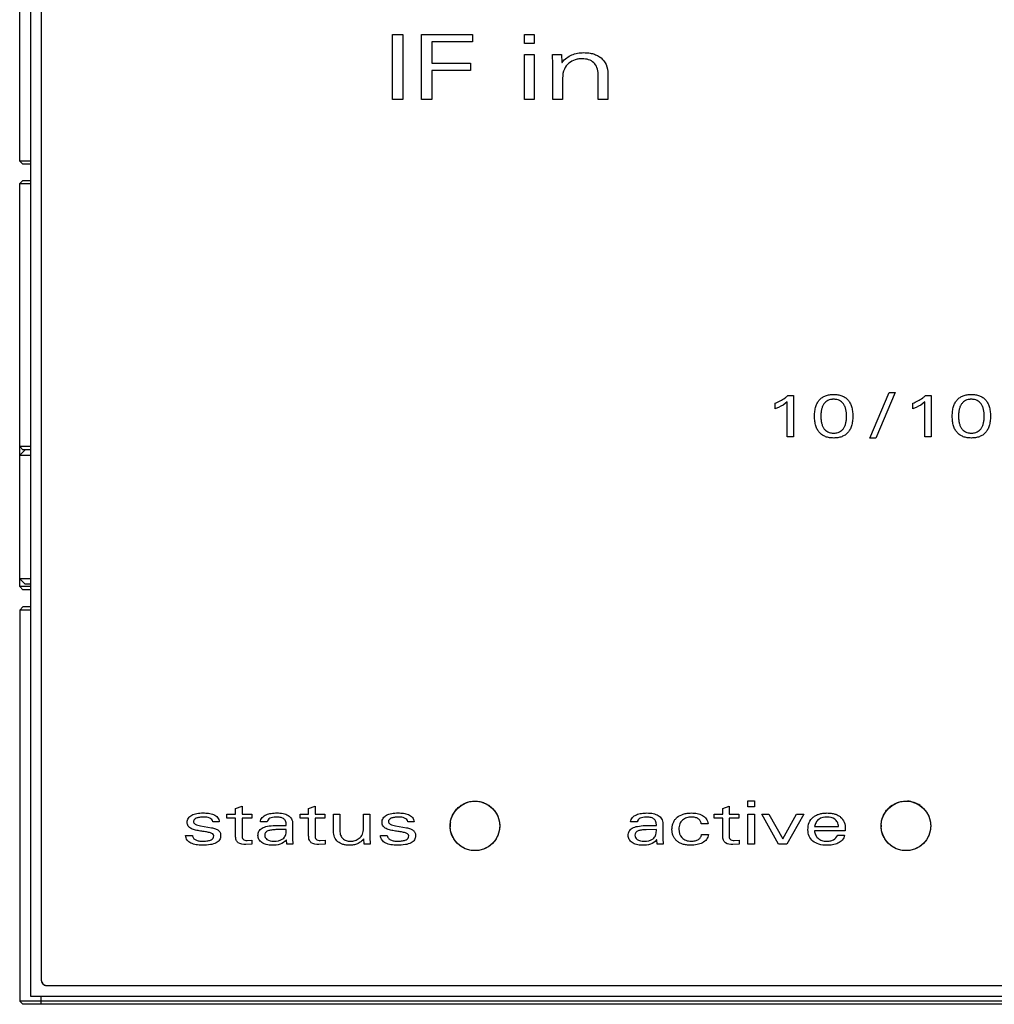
# Model space of a CAD drawing. Header units: inches. Extents: x 0 to 22, y 0 to 17.
# Tile 3 of 106: x 7.1 to 8, y 6 to 6.9. Entities that reach past the tile are written whole.
import ezdxf

# ---------------------------------------------------------------- set-up
doc = ezdxf.new("R2010")
doc.units = ezdxf.units.IN
doc.header["$LTSCALE"] = 1.21
doc.header["$MEASUREMENT"] = 0
doc.layers.get('0').update_dxf_attribs({"linetype": 'CONTINUOUS'})
doc.layers.add('02___PRT_ALL_AXES', color=7, linetype='CONTINUOUS')
doc.layers.add('LAYER_1', color=7, linetype='CONTINUOUS')

msp = doc.modelspace()

# ---------------------------------------------------------------- linework, layer by layer
at = {"color": 7, "linetype": 'CONTINUOUS'}
for p, q in [((7.0968, 7.38142), (7.0968, 6.00142)), ((7.1068, 7.36642), (7.1068, 6.01642)), ((7.0868, 6.77692), (7.0868, 6.95892)), ((7.43271, 6.83417), (7.43271, 6.89431)), ((7.43271, 6.89431), (7.44225, 6.89431)), ((7.44225, 6.89431), (7.44225, 6.83417)), ((7.45984, 6.83417), (7.45984, 6.89431)), ((7.45984, 6.89431), (7.50692, 6.89431)), ((7.50692, 6.89431), (7.50692, 6.88748)), ((7.55518, 6.88597), (7.55518, 6.89431)), ((7.55518, 6.89431), (7.56417, 6.89431)), ((7.56417, 6.89431), (7.56417, 6.88597)), ((7.46939, 6.88748), (7.46939, 6.86782)), ((7.50692, 6.88748), (7.46939, 6.88748)), ((7.56417, 6.88597), (7.55518, 6.88597)), ((7.55518, 6.83417), (7.55518, 6.87599)), ((7.55518, 6.87599), (7.56417, 6.87599)), ((7.56417, 6.87599), (7.56417, 6.83417)), ((7.46939, 6.86782), (7.50509, 6.86782)), ((7.50509, 6.86782), (7.50509, 6.86099)), ((7.46939, 6.86099), (7.46939, 6.83417)), ((7.50509, 6.86099), (7.46939, 6.86099)), ((7.44225, 6.83417), (7.43271, 6.83417)), ((7.46939, 6.83417), (7.45984, 6.83417)), ((7.56417, 6.83417), (7.55518, 6.83417)), ((7.0898, 6.77392), (7.0868, 6.77692)), ((7.0968, 6.77692), (7.0868, 6.77692)), ((7.0968, 6.77392), (7.0898, 6.77392)), ((7.0898, 6.75892), (7.0868, 6.75592)), ((7.0898, 6.75892), (7.0968, 6.75892)), ((7.0868, 6.38192), (7.0868, 6.75592)), ((7.0868, 6.75592), (7.0968, 6.75592)), ((7.87585, 6.51974), (7.89391, 6.56194)), ((7.89937, 6.56194), (7.88131, 6.51974)), ((7.89391, 6.56194), (7.89937, 6.56194)), ((7.88131, 6.51974), (7.87585, 6.51974)), ((7.0898, 6.50892), (7.0868, 6.51192)), ((7.0968, 6.51192), (7.0868, 6.51192)), ((7.0918, 6.50892), (7.0868, 6.50392)), ((7.0868, 6.50392), (7.0968, 6.50392)), ((7.0968, 6.50892), (7.0898, 6.50892)), ((7.0918, 6.38392), (7.0868, 6.38892)), ((7.0968, 6.38892), (7.0868, 6.38892)), ((7.0898, 6.37892), (7.0868, 6.38192)), ((7.0968, 6.38192), (7.0868, 6.38192)), ((7.0968, 6.38392), (7.0918, 6.38392)), ((7.0968, 6.37892), (7.0898, 6.37892)), ((7.0868, 6.35992), (7.0898, 6.36292)), ((7.0868, 6.35992), (7.0868, 5.99692)), ((7.0968, 6.35992), (7.0868, 6.35992)), ((7.0968, 6.36292), (7.0898, 6.36292)), ((7.76265, 6.17716), (7.76265, 6.18273)), ((7.76265, 6.18273), (7.76864, 6.18273)), ((7.76864, 6.18273), (7.76864, 6.17716)), ((7.76864, 6.17716), (7.76265, 6.17716)), ((7.76265, 6.14263), (7.76265, 6.1705)), ((7.76265, 6.1705), (7.76864, 6.1705)), ((7.76864, 6.1705), (7.76864, 6.14263)), ((7.79112, 6.14263), (7.77544, 6.1705)), ((7.77544, 6.1705), (7.78215, 6.1705)), ((7.78215, 6.1705), (7.79503, 6.14751)), ((7.79503, 6.14751), (7.80791, 6.1705)), ((7.81462, 6.1705), (7.79881, 6.14263)), ((7.80791, 6.1705), (7.81462, 6.1705)), ((7.76864, 6.14263), (7.76265, 6.14263)), ((7.79881, 6.14263), (7.79112, 6.14263)), ((7.1118, 6.01142), (10.7488, 6.01142)), ((7.0968, 6.00142), (10.7638, 6.00142)), ((7.1068, 5.99392), (7.1068, 6.00142)), ((7.0898, 5.99392), (7.0868, 5.99692)), ((10.7738, 5.99692), (7.0868, 5.99692)), ((10.7708, 5.99392), (7.0898, 5.99392))]:
    msp.add_line(p, q, dxfattribs=at)
msp.add_arc((7.1118, 6.01642), 0.005, 180, 270, dxfattribs=at)
at = {"layer": '02___PRT_ALL_AXES', "color": 7, "linetype": 'CONTINUOUS'}
for centre in [(7.5093, 6.1596), (7.9093, 6.1596)]:
    msp.add_circle(centre, 0.023, dxfattribs=at)
at = {"layer": 'LAYER_1', "color": 7, "linetype": 'CONTINUOUS'}
for p, q in [((7.1068, 7.36642), (7.1068, 6.01642)), ((7.5813, 6.87599), (7.58974, 6.87599)), ((7.58166, 6.8665), (7.5813, 6.87599)), ((7.58974, 6.87599), (7.59011, 6.86857)), ((7.58166, 6.83417), (7.58166, 6.8665)), ((7.59011, 6.86857), (7.59029, 6.86857)), ((7.62369, 6.83417), (7.62369, 6.85749)), ((7.63268, 6.85791), (7.63268, 6.83417)), ((7.59066, 6.85391), (7.59066, 6.83417)), ((7.59066, 6.83417), (7.58166, 6.83417)), ((7.63268, 6.83417), (7.62369, 6.83417)), ((7.79968, 6.55922), (7.80498, 6.55922)), ((7.80498, 6.55922), (7.80498, 6.5208)), ((7.92746, 6.55922), (7.93276, 6.55922)), ((7.93276, 6.55922), (7.93276, 6.5208)), ((7.78781, 6.54689), (7.78781, 6.55206)), ((7.79918, 6.5208), (7.79918, 6.55334)), ((7.91559, 6.54689), (7.91559, 6.55206)), ((7.92696, 6.5208), (7.92696, 6.55334)), ((7.80498, 6.5208), (7.79918, 6.5208)), ((7.93276, 6.5208), (7.92696, 6.5208)), ((7.28716, 6.17565), (7.29314, 6.17792)), ((7.28716, 6.17053), (7.28716, 6.17565)), ((7.29314, 6.17792), (7.29314, 6.17053)), ((7.35499, 6.17565), (7.36097, 6.17792)), ((7.35499, 6.17053), (7.35499, 6.17565)), ((7.36097, 6.17792), (7.36097, 6.17053)), ((7.73925, 6.17562), (7.74523, 6.1779)), ((7.73925, 6.1705), (7.73925, 6.17562)), ((7.74523, 6.1779), (7.74523, 6.1705)), ((7.27197, 6.16332), (7.26617, 6.16332)), ((7.27916, 6.16676), (7.27916, 6.17053)), ((7.27916, 6.17053), (7.28716, 6.17053)), ((7.28716, 6.16676), (7.27916, 6.16676)), ((7.28716, 6.15032), (7.28716, 6.16676)), ((7.29314, 6.17053), (7.30217, 6.17053)), ((7.29314, 6.16676), (7.29314, 6.15072)), ((7.30217, 6.16676), (7.29314, 6.16676)), ((7.30217, 6.17053), (7.30217, 6.16676)), ((7.31649, 6.16326), (7.31014, 6.16326)), ((7.34699, 6.16676), (7.34699, 6.17053)), ((7.34699, 6.17053), (7.35499, 6.17053)), ((7.35499, 6.16676), (7.34699, 6.16676)), ((7.35499, 6.15032), (7.35499, 6.16676)), ((7.36097, 6.17053), (7.37, 6.17053)), ((7.36097, 6.16676), (7.36097, 6.15072)), ((7.37, 6.16676), (7.36097, 6.16676)), ((7.37, 6.17053), (7.37, 6.16676)), ((7.37797, 6.1547), (7.37797, 6.17053)), ((7.37797, 6.17053), (7.38395, 6.17053)), ((7.38395, 6.17053), (7.38395, 6.15499)), ((7.40592, 6.15738), (7.40592, 6.17053)), ((7.40592, 6.17053), (7.41191, 6.17053)), ((7.41191, 6.17053), (7.41191, 6.14899)), ((7.45285, 6.16332), (7.44705, 6.16332)), ((7.66005, 6.16323), (7.6537, 6.16323)), ((7.73125, 6.16673), (7.73125, 6.1705)), ((7.73125, 6.1705), (7.73925, 6.1705)), ((7.73925, 6.16673), (7.73125, 6.16673)), ((7.73925, 6.1503), (7.73925, 6.16673)), ((7.74523, 6.1705), (7.75426, 6.1705)), ((7.74523, 6.16673), (7.74523, 6.15069)), ((7.75426, 6.16673), (7.74523, 6.16673)), ((7.75426, 6.1705), (7.75426, 6.16673)), ((7.2547, 6.15965), (7.26483, 6.15793)), ((7.32369, 6.15993), (7.33413, 6.16003)), ((7.33413, 6.15626), (7.3246, 6.1561)), ((7.33413, 6.16003), (7.33413, 6.16082)), ((7.33413, 6.15499), (7.33413, 6.15626)), ((7.34011, 6.1617), (7.34011, 6.14799)), ((7.43558, 6.15965), (7.44571, 6.15793)), ((7.5323, 6.1596), (7.5323, 6.15954)), ((7.66725, 6.1599), (7.67769, 6.16001)), ((7.67769, 6.15624), (7.66816, 6.15607)), ((7.67769, 6.16001), (7.67769, 6.16079)), ((7.67769, 6.15496), (7.67769, 6.15624)), ((7.68367, 6.16167), (7.68367, 6.14796)), ((7.72577, 6.16162), (7.71942, 6.16162)), ((7.85306, 6.15512), (7.82437, 6.15512)), ((7.82462, 6.15889), (7.84671, 6.15889)), ((7.85306, 6.15679), (7.85306, 6.15512)), ((7.24072, 6.15059), (7.24707, 6.15059)), ((7.29778, 6.1461), (7.30235, 6.14643)), ((7.30235, 6.14643), (7.30235, 6.14266)), ((7.33449, 6.14655), (7.33437, 6.14655)), ((7.33474, 6.14266), (7.33449, 6.14655)), ((7.34011, 6.14799), (7.34035, 6.14266)), ((7.36561, 6.1461), (7.37018, 6.14643)), ((7.37018, 6.14643), (7.37018, 6.14266)), ((7.40629, 6.1476), (7.40617, 6.1476)), ((7.40653, 6.14266), (7.40629, 6.1476)), ((7.41191, 6.14899), (7.41215, 6.14266)), ((7.4216, 6.15059), (7.42795, 6.15059)), ((7.67805, 6.14652), (7.67793, 6.14652)), ((7.6783, 6.14263), (7.67805, 6.14652)), ((7.68367, 6.14796), (7.68391, 6.14263)), ((7.71966, 6.15162), (7.72601, 6.15162)), ((7.74987, 6.14608), (7.75445, 6.1464)), ((7.75445, 6.1464), (7.75445, 6.14263)), ((7.84598, 6.15101), (7.85233, 6.15101)), ((7.30235, 6.14266), (7.29662, 6.14232)), ((7.34035, 6.14266), (7.33474, 6.14266)), ((7.37018, 6.14266), (7.36445, 6.14232)), ((7.41215, 6.14266), (7.40653, 6.14266)), ((7.68391, 6.14263), (7.6783, 6.14263)), ((7.75445, 6.14263), (7.74871, 6.14229)), ((7.1068, 6.01642), (7.10689, 6.0155)), ((7.10826, 6.01289), (7.10898, 6.0123)), ((7.11089, 6.01151), (7.1118, 6.01142)), ((7.1118, 6.01142), (10.7488, 6.01142))]:
    msp.add_line(p, q, dxfattribs=at)
for centre, radius, start, end in [((7.90935, 6.15972), 0.02289, 54.83761, 86.16782), ((7.9094, 6.15951), 0.02314, 140.73971, 140.92441), ((7.90938, 6.15953), 0.02311, 133.03292, 140.743), ((7.90939, 6.15952), 0.02312, 125.21944, 133.03382), ((7.90926, 6.15957), 0.02305, 54.60663, 54.86494), ((7.90921, 6.1595), 0.02314, 47.03046, 54.60303), ((7.90921, 6.15951), 0.02313, 46.82463, 47.03126), ((7.90922, 6.15952), 0.02312, 39.32623, 46.82456), ((7.9092, 6.1595), 0.02314, 39.03803, 39.32923), ((7.90929, 6.15957), 0.02304, 31.35328, 39.0455), ((7.50947, 6.15961), 0.02316, 172.27735, 178.08959), ((7.50971, 6.1596), 0.02341, 178.07949, 179.84505), ((7.50975, 6.1596), 0.02345, 179.84459, 180.13219), ((7.5097, 6.1596), 0.0234, 180.1316, 181.92276), ((7.50886, 6.1596), 0.02345, 359.99821, 0.18109), ((7.90971, 6.1596), 0.02341, 178.07957, 179.97346), ((7.90971, 6.1596), 0.0234, 179.97224, 181.92265), ((7.11188, 6.01647), 0.00508, 190.9997, 192.46867), ((7.11199, 6.0165), 0.00519, 192.49084, 201.27609), ((7.11203, 6.01651), 0.00523, 201.26153, 203.74106), ((7.11197, 6.01648), 0.00516, 203.72132, 212.52414), ((7.11186, 6.01642), 0.00504, 212.55079, 214.03888), ((7.11169, 6.01629), 0.00483, 213.96949, 224.81278), ((7.1118, 6.01647), 0.00504, 235.98163, 237.405), ((7.11186, 6.01658), 0.00516, 237.43134, 246.33052), ((7.11189, 6.01663), 0.00522, 246.31141, 248.70021), ((7.11188, 6.01659), 0.00518, 248.6843, 257.54224), ((7.11185, 6.01648), 0.00506, 257.56601, 259.05034)]:
    msp.add_arc(centre, radius, start, end, dxfattribs=at)
for points, knots in [([(7.59029, 6.86857), (7.59153, 6.87009), (7.59423, 6.8728), (7.59912, 6.87569), (7.60362, 6.877), (7.6074, 6.87749), (7.61017, 6.87759), (7.61274, 6.87751), (7.61575, 6.87721), (7.61928, 6.87647), (7.62313, 6.87494), (7.62755, 6.87207), (7.6318, 6.86644), (7.63268, 6.86083), (7.63268, 6.85791)], [0, 0, 0, 0, 0.104195, 0.201685, 0.299868, 0.351266, 0.404962, 0.447308, 0.488197, 0.565793, 0.638592, 0.707979, 0.844638, 1, 1, 1, 1]), ([(7.62369, 6.85749), (7.62369, 6.85958), (7.62311, 6.86357), (7.61984, 6.86851), (7.61571, 6.87086), (7.61198, 6.87176), (7.60888, 6.87198), (7.60565, 6.87175), (7.60135, 6.87081), (7.59616, 6.86821), (7.59149, 6.8621), (7.59066, 6.85676), (7.59066, 6.85391)], [0, 0, 0, 0, 0.120931, 0.22588, 0.330384, 0.386597, 0.44663, 0.509048, 0.572514, 0.700193, 0.835242, 1, 1, 1, 1]), ([(7.78781, 6.55206), (7.79109, 6.55329), (7.79529, 6.55547), (7.79887, 6.55844), (7.79968, 6.55922)], [0, 0, 0, 0, 0.75649, 1, 1, 1, 1]), ([(7.84227, 6.51974), (7.84159, 6.51974), (7.84026, 6.51979), (7.83773, 6.52009), (7.8348, 6.52083), (7.83168, 6.52241), (7.82907, 6.52467), (7.82703, 6.5276), (7.82557, 6.53117), (7.82488, 6.53457), (7.82459, 6.53757), (7.82452, 6.54001), (7.82459, 6.54245), (7.82488, 6.54546), (7.82557, 6.54885), (7.82703, 6.55242), (7.82907, 6.55535), (7.83168, 6.55761), (7.8348, 6.55919), (7.83773, 6.55993), (7.84026, 6.56023), (7.84159, 6.56028), (7.84227, 6.56028)], [0, 0, 0, 0, 0.033324, 0.065019, 0.124264, 0.179831, 0.234394, 0.290985, 0.352543, 0.421561, 0.459521, 0.500037, 0.540552, 0.578509, 0.647515, 0.709056, 0.765631, 0.820181, 0.87574, 0.934982, 0.966677, 1, 1, 1, 1]), ([(7.84177, 6.55572), (7.84144, 6.55571), (7.84064, 6.55566), (7.83899, 6.55541), (7.83692, 6.55473), (7.8348, 6.55335), (7.83311, 6.55147), (7.83183, 6.54914), (7.83095, 6.54642), (7.83054, 6.54391), (7.83037, 6.54174), (7.83033, 6.54001), (7.83037, 6.53829), (7.83054, 6.53611), (7.83095, 6.5336), (7.83183, 6.53088), (7.83311, 6.52856), (7.8348, 6.52667), (7.83692, 6.52529), (7.83899, 6.52461), (7.84081, 6.52434), (7.84177, 6.5243), (7.84227, 6.5243)], [0, 0, 0, 0, 0.022512, 0.054217, 0.11292, 0.168374, 0.224034, 0.282808, 0.346742, 0.417054, 0.454823, 0.494372, 0.533921, 0.57169, 0.642002, 0.705936, 0.76471, 0.820371, 0.875824, 0.934527, 0.966233, 1, 1, 1, 1]), ([(7.84227, 6.5243), (7.84277, 6.5243), (7.84374, 6.52434), (7.84555, 6.52461), (7.84762, 6.52529), (7.84974, 6.52667), (7.85144, 6.52856), (7.85271, 6.53088), (7.85359, 6.5336), (7.85401, 6.53611), (7.85417, 6.53829), (7.85421, 6.54001), (7.85417, 6.54174), (7.85401, 6.54391), (7.85359, 6.54642), (7.85271, 6.54914), (7.85144, 6.55147), (7.84974, 6.55335), (7.84762, 6.55473), (7.84555, 6.55541), (7.84374, 6.55568), (7.8426, 6.55573), (7.84194, 6.55572), (7.84177, 6.55572)], [0, 0, 0, 0, 0.033024, 0.064031, 0.121442, 0.175674, 0.23011, 0.28759, 0.350116, 0.418881, 0.455818, 0.494496, 0.533174, 0.570111, 0.638876, 0.701402, 0.758883, 0.813317, 0.86755, 0.924961, 0.955968, 0.988992, 1, 1, 1, 1]), ([(7.84227, 6.56028), (7.84295, 6.56028), (7.84429, 6.56023), (7.84681, 6.55993), (7.84974, 6.55919), (7.85286, 6.55761), (7.85547, 6.55535), (7.85751, 6.55242), (7.85896, 6.54885), (7.85966, 6.54546), (7.85995, 6.54245), (7.86002, 6.54001), (7.85995, 6.53757), (7.85966, 6.53457), (7.85896, 6.53117), (7.85751, 6.5276), (7.85547, 6.52467), (7.85286, 6.52241), (7.84974, 6.52083), (7.84681, 6.52009), (7.84429, 6.51979), (7.84295, 6.51974), (7.84227, 6.51974)], [0, 0, 0, 0, 0.033327, 0.065023, 0.124261, 0.179811, 0.234354, 0.290925, 0.352468, 0.42148, 0.459442, 0.499963, 0.540484, 0.57845, 0.647474, 0.709034, 0.765622, 0.820177, 0.875736, 0.934977, 0.966673, 1, 1, 1, 1]), ([(7.91559, 6.55206), (7.91888, 6.55329), (7.92307, 6.55547), (7.92665, 6.55844), (7.92746, 6.55922)], [0, 0, 0, 0, 0.75649, 1, 1, 1, 1]), ([(7.97005, 6.51974), (7.96937, 6.51974), (7.96804, 6.51979), (7.96551, 6.52009), (7.96258, 6.52083), (7.95946, 6.52241), (7.95685, 6.52467), (7.95481, 6.5276), (7.95335, 6.53117), (7.95266, 6.53457), (7.95237, 6.53757), (7.9523, 6.54001), (7.95237, 6.54245), (7.95266, 6.54546), (7.95335, 6.54885), (7.95481, 6.55242), (7.95685, 6.55535), (7.95946, 6.55761), (7.96258, 6.55919), (7.96551, 6.55993), (7.96804, 6.56023), (7.96937, 6.56028), (7.97005, 6.56028)], [0, 0, 0, 0, 0.033324, 0.065019, 0.124264, 0.179831, 0.234394, 0.290985, 0.352543, 0.421561, 0.459521, 0.500037, 0.540552, 0.578509, 0.647515, 0.709056, 0.765631, 0.820181, 0.87574, 0.934982, 0.966677, 1, 1, 1, 1]), ([(7.96955, 6.55572), (7.96922, 6.55571), (7.96842, 6.55566), (7.96677, 6.55541), (7.9647, 6.55473), (7.96258, 6.55335), (7.96089, 6.55147), (7.95961, 6.54914), (7.95873, 6.54642), (7.95832, 6.54391), (7.95815, 6.54174), (7.95811, 6.54001), (7.95815, 6.53829), (7.95832, 6.53611), (7.95873, 6.5336), (7.95961, 6.53088), (7.96089, 6.52856), (7.96258, 6.52667), (7.9647, 6.52529), (7.96677, 6.52461), (7.96859, 6.52434), (7.96955, 6.5243), (7.97005, 6.5243)], [0, 0, 0, 0, 0.022512, 0.054217, 0.11292, 0.168374, 0.224034, 0.282808, 0.346742, 0.417054, 0.454823, 0.494372, 0.533921, 0.57169, 0.642002, 0.705936, 0.76471, 0.820371, 0.875824, 0.934527, 0.966233, 1, 1, 1, 1]), ([(7.97005, 6.5243), (7.97055, 6.5243), (7.97152, 6.52434), (7.97333, 6.52461), (7.9754, 6.52529), (7.97752, 6.52667), (7.97922, 6.52856), (7.98049, 6.53088), (7.98137, 6.5336), (7.98179, 6.53611), (7.98195, 6.53829), (7.98199, 6.54001), (7.98195, 6.54174), (7.98179, 6.54391), (7.98137, 6.54642), (7.98049, 6.54914), (7.97922, 6.55147), (7.97752, 6.55335), (7.9754, 6.55473), (7.97333, 6.55541), (7.97152, 6.55568), (7.97038, 6.55573), (7.96972, 6.55572), (7.96955, 6.55572)], [0, 0, 0, 0, 0.033024, 0.064031, 0.121442, 0.175674, 0.23011, 0.28759, 0.350116, 0.418881, 0.455818, 0.494496, 0.533174, 0.570111, 0.638876, 0.701402, 0.758883, 0.813317, 0.86755, 0.924961, 0.955968, 0.988992, 1, 1, 1, 1]), ([(7.97005, 6.56028), (7.97073, 6.56028), (7.97207, 6.56023), (7.97459, 6.55993), (7.97752, 6.55919), (7.98064, 6.55761), (7.98325, 6.55535), (7.98529, 6.55242), (7.98674, 6.54885), (7.98744, 6.54546), (7.98773, 6.54245), (7.9878, 6.54001), (7.98773, 6.53757), (7.98744, 6.53457), (7.98674, 6.53117), (7.98529, 6.5276), (7.98325, 6.52467), (7.98064, 6.52241), (7.97752, 6.52083), (7.97459, 6.52009), (7.97207, 6.51979), (7.97073, 6.51974), (7.97005, 6.51974)], [0, 0, 0, 0, 0.033327, 0.065023, 0.124261, 0.179811, 0.234354, 0.290925, 0.352468, 0.42148, 0.459442, 0.499963, 0.540484, 0.57845, 0.647474, 0.709034, 0.765622, 0.820177, 0.875736, 0.934977, 0.966673, 1, 1, 1, 1]), ([(7.79918, 6.55334), (7.79684, 6.55113), (7.793, 6.54878), (7.7889, 6.54727), (7.78781, 6.54689)], [0, 0, 0, 0, 0.735158, 1, 1, 1, 1]), ([(7.92696, 6.55334), (7.92462, 6.55113), (7.92079, 6.54878), (7.91668, 6.54727), (7.91559, 6.54689)], [0, 0, 0, 0, 0.735158, 1, 1, 1, 1]), ([(7.48652, 6.16273), (7.48659, 6.16323), (7.48692, 6.16522), (7.48797, 6.16859), (7.49011, 6.17253), (7.49294, 6.17597), (7.49637, 6.1788), (7.50032, 6.18094), (7.50393, 6.18206), (7.50696, 6.18253), (7.5093, 6.18264), (7.51164, 6.18253), (7.51468, 6.18206), (7.51829, 6.18094), (7.52223, 6.1788), (7.52567, 6.17597), (7.5285, 6.17253), (7.53064, 6.16859), (7.53176, 6.16497), (7.53222, 6.16197), (7.5323, 6.16044), (7.5323, 6.15967)], [0, 0, 0, 0, 0.022221, 0.087783, 0.152242, 0.216225, 0.280204, 0.34465, 0.410189, 0.443682, 0.477821, 0.51196, 0.545453, 0.610991, 0.675437, 0.739416, 0.8034, 0.867859, 0.93342, 0.966928, 1, 1, 1, 1]), ([(7.89606, 6.17841), (7.89618, 6.1785), (7.89753, 6.17943), (7.90031, 6.18094), (7.90393, 6.18206), (7.90696, 6.18253), (7.90904, 6.18263), (7.91035, 6.18259), (7.91087, 6.18255)], [0, 0, 0, 0, 0.029934, 0.313535, 0.601945, 0.749336, 0.899568, 1, 1, 1, 1]), ([(7.24219, 6.16287), (7.24219, 6.16424), (7.24294, 6.16711), (7.24588, 6.1694), (7.2487, 6.17054), (7.25224, 6.1714), (7.25676, 6.1717), (7.26203, 6.1714), (7.26669, 6.17032), (7.27077, 6.16783), (7.27189, 6.1648), (7.27197, 6.16332)], [0, 0, 0, 0, 0.108805, 0.218035, 0.28063, 0.349497, 0.505836, 0.636792, 0.765963, 0.882276, 1, 1, 1, 1]), ([(7.31014, 6.16326), (7.3103, 6.16474), (7.31156, 6.16768), (7.31563, 6.17021), (7.32034, 6.17138), (7.32567, 6.17172), (7.331, 6.1713), (7.33591, 6.16967), (7.33945, 6.16634), (7.34011, 6.16324), (7.34011, 6.1617)], [0, 0, 0, 0, 0.114692, 0.229601, 0.357137, 0.488492, 0.640533, 0.769186, 0.881159, 1, 1, 1, 1]), ([(7.42307, 6.16287), (7.42307, 6.16424), (7.42382, 6.16711), (7.42676, 6.1694), (7.42958, 6.17054), (7.43312, 6.1714), (7.43764, 6.1717), (7.44291, 6.1714), (7.44757, 6.17032), (7.45166, 6.16783), (7.45277, 6.1648), (7.45285, 6.16332)], [0, 0, 0, 0, 0.108805, 0.218035, 0.28063, 0.349497, 0.505836, 0.636792, 0.765963, 0.882276, 1, 1, 1, 1]), ([(7.6537, 6.16323), (7.65386, 6.16471), (7.65512, 6.16766), (7.65919, 6.17018), (7.6639, 6.17135), (7.66923, 6.17169), (7.67456, 6.17127), (7.67947, 6.16964), (7.68301, 6.16631), (7.68367, 6.16321), (7.68367, 6.16167)], [0, 0, 0, 0, 0.114692, 0.229601, 0.357137, 0.488492, 0.640533, 0.769186, 0.881159, 1, 1, 1, 1]), ([(7.69234, 6.15877), (7.69239, 6.15913), (7.69262, 6.16052), (7.69333, 6.16283), (7.69489, 6.16547), (7.69778, 6.16846), (7.70179, 6.17045), (7.70636, 6.17141), (7.7098, 6.17162), (7.71293, 6.17148), (7.7164, 6.17097), (7.7204, 6.16965), (7.72433, 6.16644), (7.72553, 6.16326), (7.72577, 6.16162)], [0, 0, 0, 0, 0.024705, 0.094953, 0.162451, 0.229987, 0.374405, 0.455844, 0.545006, 0.607007, 0.667558, 0.78165, 0.887931, 1, 1, 1, 1]), ([(7.81839, 6.15602), (7.81839, 6.15829), (7.81902, 6.16267), (7.82224, 6.16716), (7.82571, 6.16945), (7.82881, 6.17069), (7.83171, 6.17128), (7.83422, 6.17152), (7.8362, 6.17158), (7.83816, 6.17152), (7.84058, 6.17129), (7.84336, 6.17071), (7.84631, 6.16951), (7.84955, 6.16729), (7.8525, 6.16302), (7.85306, 6.15892), (7.85306, 6.15679)], [0, 0, 0, 0, 0.13085, 0.24604, 0.305138, 0.36825, 0.437172, 0.474243, 0.513196, 0.551168, 0.587072, 0.653239, 0.713244, 0.769083, 0.877553, 1, 1, 1, 1]), ([(7.88632, 6.16039), (7.88634, 6.16091), (7.88642, 6.1622), (7.88684, 6.16497), (7.88797, 6.16859), (7.88973, 6.17183), (7.89101, 6.17357), (7.89144, 6.17409)], [0, 0, 0, 0, 0.105568, 0.260916, 0.564868, 0.86371, 1, 1, 1, 1]), ([(7.92896, 6.17155), (7.92954, 6.17059), (7.93075, 6.16824), (7.93176, 6.16497), (7.93223, 6.16194), (7.9323, 6.16039), (7.9323, 6.1596)], [0, 0, 0, 0, 0.268075, 0.628269, 0.812355, 1, 1, 1, 1]), ([(7.26697, 6.15021), (7.26697, 6.15096), (7.26583, 6.15265), (7.26277, 6.1535), (7.25896, 6.15421), (7.25456, 6.15478), (7.25014, 6.15557), (7.24617, 6.15683), (7.24292, 6.15914), (7.24219, 6.16166), (7.24219, 6.16287)], [0, 0, 0, 0, 0.07412, 0.175862, 0.310573, 0.463767, 0.618171, 0.758629, 0.879183, 1, 1, 1, 1]), ([(7.25732, 6.16781), (7.25609, 6.16781), (7.25384, 6.16765), (7.25091, 6.16688), (7.24906, 6.16574), (7.24829, 6.16454), (7.24813, 6.16366), (7.24823, 6.16289), (7.24864, 6.16197), (7.25067, 6.16034), (7.25299, 6.15994), (7.2547, 6.15965)], [0, 0, 0, 0, 0.193861, 0.351591, 0.472323, 0.522734, 0.571529, 0.60814, 0.644259, 0.727573, 1, 1, 1, 1]), ([(7.26617, 6.16332), (7.26598, 6.16411), (7.26525, 6.16563), (7.26309, 6.16707), (7.26037, 6.16771), (7.25839, 6.16781), (7.25732, 6.16781)], [0, 0, 0, 0, 0.227217, 0.448097, 0.701898, 1, 1, 1, 1]), ([(7.32454, 6.16781), (7.32354, 6.16781), (7.32165, 6.16765), (7.31911, 6.16686), (7.31715, 6.16543), (7.31656, 6.16398), (7.31649, 6.16326)], [0, 0, 0, 0, 0.298704, 0.561056, 0.786345, 1, 1, 1, 1]), ([(7.33413, 6.16082), (7.33413, 6.16196), (7.33384, 6.16414), (7.33159, 6.16662), (7.32829, 6.16767), (7.32588, 6.16781), (7.32454, 6.16781)], [0, 0, 0, 0, 0.251927, 0.464555, 0.703405, 1, 1, 1, 1]), ([(7.44785, 6.15021), (7.44785, 6.15096), (7.44671, 6.15265), (7.44365, 6.1535), (7.43984, 6.15421), (7.43544, 6.15478), (7.43102, 6.15557), (7.42705, 6.15683), (7.4238, 6.15914), (7.42307, 6.16166), (7.42307, 6.16287)], [0, 0, 0, 0, 0.07412, 0.175862, 0.310573, 0.463767, 0.618171, 0.758629, 0.879183, 1, 1, 1, 1]), ([(7.4382, 6.16781), (7.43697, 6.16781), (7.43472, 6.16765), (7.43179, 6.16688), (7.42994, 6.16574), (7.42917, 6.16454), (7.42901, 6.16366), (7.42911, 6.16289), (7.42953, 6.16197), (7.43155, 6.16034), (7.43387, 6.15994), (7.43558, 6.15965)], [0, 0, 0, 0, 0.193861, 0.351591, 0.472323, 0.522734, 0.571529, 0.60814, 0.644259, 0.727573, 1, 1, 1, 1]), ([(7.44705, 6.16332), (7.44686, 6.16411), (7.44613, 6.16563), (7.44397, 6.16707), (7.44125, 6.16771), (7.43927, 6.16781), (7.4382, 6.16781)], [0, 0, 0, 0, 0.227217, 0.448097, 0.701898, 1, 1, 1, 1]), ([(7.6681, 6.16778), (7.6671, 6.16778), (7.66521, 6.16762), (7.66267, 6.16683), (7.66071, 6.1654), (7.66012, 6.16395), (7.66005, 6.16323)], [0, 0, 0, 0, 0.298704, 0.561056, 0.786345, 1, 1, 1, 1]), ([(7.67769, 6.16079), (7.67769, 6.16193), (7.6774, 6.16411), (7.67515, 6.16659), (7.67185, 6.16764), (7.66944, 6.16778), (7.6681, 6.16778)], [0, 0, 0, 0, 0.251927, 0.464555, 0.703405, 1, 1, 1, 1]), ([(7.71942, 6.16162), (7.71929, 6.16256), (7.71867, 6.16439), (7.71653, 6.16644), (7.71418, 6.16735), (7.71204, 6.16772), (7.71008, 6.16782), (7.70793, 6.16767), (7.70503, 6.16698), (7.70175, 6.16518), (7.69904, 6.16134), (7.69855, 6.15817), (7.69855, 6.15651)], [0, 0, 0, 0, 0.093625, 0.183966, 0.283477, 0.338956, 0.398648, 0.476716, 0.551347, 0.692811, 0.835533, 1, 1, 1, 1]), ([(7.83609, 6.16778), (7.83343, 6.16778), (7.82921, 6.16698), (7.82559, 6.16288), (7.82482, 6.16028), (7.82462, 6.15889)], [0, 0, 0, 0, 0.502952, 0.735639, 1, 1, 1, 1]), ([(7.84671, 6.15889), (7.84669, 6.1603), (7.84615, 6.163), (7.84259, 6.16697), (7.8386, 6.16778), (7.83609, 6.16778)], [0, 0, 0, 0, 0.274153, 0.512012, 1, 1, 1, 1]), ([(7.26483, 6.15793), (7.2661, 6.15771), (7.26836, 6.15718), (7.27124, 6.15571), (7.27273, 6.15379), (7.27324, 6.15203), (7.27334, 6.15072), (7.27328, 6.14953), (7.27303, 6.14818), (7.27237, 6.14661), (7.271, 6.14502), (7.26824, 6.14318), (7.2632, 6.14183), (7.25881, 6.1416), (7.25629, 6.1416)], [0, 0, 0, 0, 0.114436, 0.204328, 0.281635, 0.321517, 0.365106, 0.397071, 0.427507, 0.48592, 0.545575, 0.611485, 0.776206, 1, 1, 1, 1]), ([(7.30794, 6.15072), (7.30794, 6.15205), (7.3085, 6.15483), (7.31194, 6.15795), (7.31723, 6.15954), (7.32133, 6.15987), (7.32369, 6.15993)], [0, 0, 0, 0, 0.196624, 0.394777, 0.651452, 1, 1, 1, 1]), ([(7.3246, 6.1561), (7.32319, 6.15605), (7.32065, 6.15588), (7.31731, 6.15521), (7.31475, 6.15359), (7.31429, 6.15175), (7.31429, 6.15088)], [0, 0, 0, 0, 0.331883, 0.59407, 0.797, 1, 1, 1, 1]), ([(7.32259, 6.14539), (7.32554, 6.14539), (7.33024, 6.14597), (7.33379, 6.15073), (7.33413, 6.15352), (7.33413, 6.15499)], [0, 0, 0, 0, 0.520672, 0.740416, 1, 1, 1, 1]), ([(7.40617, 6.1476), (7.40535, 6.14659), (7.40355, 6.14478), (7.40029, 6.14285), (7.3973, 6.14198), (7.39478, 6.14165), (7.39243, 6.14156), (7.38975, 6.14172), (7.38605, 6.1425), (7.38194, 6.14452), (7.37856, 6.14902), (7.37797, 6.15276), (7.37797, 6.1547)], [0, 0, 0, 0, 0.104292, 0.201856, 0.300069, 0.351467, 0.405156, 0.488339, 0.565945, 0.707526, 0.844396, 1, 1, 1, 1]), ([(7.38395, 6.15499), (7.38395, 6.15359), (7.38434, 6.15094), (7.38651, 6.14764), (7.38988, 6.14573), (7.39389, 6.14519), (7.39816, 6.14579), (7.40226, 6.14785), (7.40537, 6.15192), (7.40592, 6.15547), (7.40592, 6.15738)], [0, 0, 0, 0, 0.121214, 0.226247, 0.33077, 0.44661, 0.572107, 0.699809, 0.834961, 1, 1, 1, 1]), ([(7.44571, 6.15793), (7.44698, 6.15771), (7.44924, 6.15718), (7.45212, 6.15571), (7.45361, 6.15379), (7.45412, 6.15203), (7.45422, 6.15072), (7.45416, 6.14953), (7.45391, 6.14818), (7.45325, 6.14661), (7.45188, 6.14502), (7.44912, 6.14318), (7.44408, 6.14183), (7.43969, 6.1416), (7.43717, 6.1416)], [0, 0, 0, 0, 0.114436, 0.204328, 0.281635, 0.321517, 0.365106, 0.397071, 0.427507, 0.48592, 0.545575, 0.611485, 0.776206, 1, 1, 1, 1]), ([(7.5323, 6.15954), (7.5323, 6.15877), (7.53222, 6.15724), (7.53176, 6.15423), (7.53064, 6.15062), (7.5285, 6.14668), (7.52567, 6.14324), (7.52223, 6.14041), (7.51829, 6.13827), (7.51468, 6.13715), (7.51164, 6.13669), (7.5093, 6.13657), (7.50696, 6.13669), (7.50393, 6.13715), (7.50032, 6.13827), (7.49637, 6.14041), (7.49294, 6.14324), (7.49011, 6.14668), (7.48797, 6.15062), (7.48685, 6.15423), (7.48642, 6.157), (7.48634, 6.15829), (7.48632, 6.15882)], [0, 0, 0, 0, 0.032108, 0.064489, 0.127857, 0.190174, 0.252043, 0.313917, 0.376247, 0.439637, 0.472033, 0.505053, 0.538073, 0.570469, 0.633859, 0.696189, 0.758062, 0.819932, 0.882249, 0.945617, 0.977998, 1, 1, 1, 1]), ([(7.65151, 6.15069), (7.65151, 6.15202), (7.65206, 6.15481), (7.6555, 6.15792), (7.66079, 6.15951), (7.66489, 6.15984), (7.66725, 6.1599)], [0, 0, 0, 0, 0.196662, 0.394783, 0.651415, 1, 1, 1, 1]), ([(7.66816, 6.15607), (7.66675, 6.15602), (7.66421, 6.15586), (7.66087, 6.15518), (7.65831, 6.15356), (7.65785, 6.15172), (7.65785, 6.15085)], [0, 0, 0, 0, 0.331883, 0.59407, 0.797, 1, 1, 1, 1]), ([(7.66615, 6.14536), (7.6691, 6.14536), (7.6738, 6.14595), (7.67735, 6.15071), (7.67769, 6.15349), (7.67769, 6.15496)], [0, 0, 0, 0, 0.520672, 0.740416, 1, 1, 1, 1]), ([(7.72601, 6.15162), (7.72587, 6.15001), (7.72465, 6.14677), (7.7205, 6.1436), (7.71627, 6.14223), (7.71257, 6.14167), (7.70928, 6.14151), (7.70576, 6.14173), (7.70219, 6.14251), (7.69913, 6.14379), (7.6966, 6.14556), (7.69462, 6.14777), (7.6932, 6.15038), (7.69252, 6.15281), (7.69224, 6.15488), (7.69217, 6.15653), (7.69223, 6.15784), (7.69232, 6.15859), (7.69234, 6.15877)], [0, 0, 0, 0, 0.098692, 0.198045, 0.308178, 0.366645, 0.426048, 0.508037, 0.581258, 0.647485, 0.708851, 0.767778, 0.826781, 0.888183, 0.92044, 0.95398, 0.988872, 1, 1, 1, 1]), ([(7.69855, 6.15651), (7.69855, 6.15374), (7.70002, 6.14922), (7.70509, 6.14585), (7.70827, 6.14536), (7.70996, 6.14536)], [0, 0, 0, 0, 0.469811, 0.714135, 1, 1, 1, 1]), ([(7.85233, 6.15101), (7.85205, 6.14935), (7.85061, 6.14612), (7.84626, 6.1432), (7.84128, 6.14183), (7.83526, 6.14139), (7.82887, 6.14207), (7.82285, 6.14499), (7.81907, 6.14997), (7.81839, 6.15399), (7.81839, 6.15602)], [0, 0, 0, 0, 0.110077, 0.216588, 0.330077, 0.443936, 0.608154, 0.743842, 0.867609, 1, 1, 1, 1]), ([(7.82437, 6.15512), (7.82452, 6.15377), (7.82519, 6.15115), (7.82761, 6.14786), (7.8306, 6.14615), (7.83339, 6.14547), (7.83601, 6.14528), (7.83896, 6.14557), (7.8429, 6.14677), (7.84536, 6.14915), (7.84598, 6.15101)], [0, 0, 0, 0, 0.141694, 0.275183, 0.41352, 0.489656, 0.57276, 0.685671, 0.795582, 1, 1, 1, 1]), ([(7.92897, 6.14767), (7.92878, 6.14736), (7.92778, 6.14581), (7.92567, 6.14324), (7.92223, 6.14041), (7.91829, 6.13827), (7.91467, 6.13715), (7.91164, 6.13669), (7.9093, 6.13657), (7.90696, 6.13669), (7.90393, 6.13715), (7.90031, 6.13827), (7.89637, 6.14041), (7.89294, 6.14324), (7.89011, 6.14668), (7.88797, 6.15062), (7.88684, 6.15423), (7.88642, 6.157), (7.88634, 6.15829), (7.88632, 6.15882)], [0, 0, 0, 0, 0.018551, 0.09354, 0.168538, 0.244089, 0.320921, 0.360183, 0.400199, 0.440215, 0.479473, 0.556292, 0.631827, 0.706808, 0.781784, 0.857303, 0.934096, 0.973337, 1, 1, 1, 1]), ([(7.9323, 6.1596), (7.9323, 6.15881), (7.93223, 6.15726), (7.93176, 6.15423), (7.93075, 6.15097), (7.92955, 6.14862), (7.92897, 6.14767)], [0, 0, 0, 0, 0.187762, 0.371986, 0.732514, 1, 1, 1, 1]), ([(7.25629, 6.1416), (7.25434, 6.1416), (7.25067, 6.14186), (7.2457, 6.14328), (7.24182, 6.14616), (7.24082, 6.14913), (7.24072, 6.15059)], [0, 0, 0, 0, 0.295716, 0.554497, 0.777505, 1, 1, 1, 1]), ([(7.24707, 6.15059), (7.24719, 6.14972), (7.24788, 6.14797), (7.25027, 6.1463), (7.25275, 6.14567), (7.25504, 6.14542), (7.25671, 6.14537), (7.25815, 6.1454), (7.25962, 6.14548), (7.26127, 6.14568), (7.26301, 6.14608), (7.26477, 6.14675), (7.26649, 6.14797), (7.26697, 6.14952), (7.26697, 6.15021)], [0, 0, 0, 0, 0.10864, 0.217029, 0.345757, 0.419878, 0.500313, 0.550262, 0.597004, 0.681185, 0.753693, 0.81565, 0.914355, 1, 1, 1, 1]), ([(7.29662, 6.14232), (7.29422, 6.14232), (7.29032, 6.14258), (7.28737, 6.14661), (7.28716, 6.14901), (7.28716, 6.15032)], [0, 0, 0, 0, 0.506901, 0.723189, 1, 1, 1, 1]), ([(7.29314, 6.15072), (7.29314, 6.14953), (7.29347, 6.14659), (7.29648, 6.1461), (7.29778, 6.1461)], [0, 0, 0, 0, 0.476713, 1, 1, 1, 1]), ([(7.321, 6.1416), (7.31922, 6.1416), (7.31589, 6.14198), (7.31159, 6.14385), (7.30863, 6.14685), (7.30794, 6.14947), (7.30794, 6.15072)], [0, 0, 0, 0, 0.30451, 0.563034, 0.7868, 1, 1, 1, 1]), ([(7.31429, 6.15088), (7.31429, 6.15018), (7.31464, 6.14869), (7.31716, 6.14588), (7.32041, 6.14539), (7.32259, 6.14539)], [0, 0, 0, 0, 0.190736, 0.40154, 1, 1, 1, 1]), ([(7.33437, 6.14655), (7.33287, 6.14476), (7.32862, 6.14171), (7.32356, 6.1416), (7.321, 6.1416)], [0, 0, 0, 0, 0.477719, 1, 1, 1, 1]), ([(7.36445, 6.14232), (7.36205, 6.14232), (7.35815, 6.14258), (7.3552, 6.14661), (7.35499, 6.14901), (7.35499, 6.15032)], [0, 0, 0, 0, 0.506901, 0.723189, 1, 1, 1, 1]), ([(7.36097, 6.15072), (7.36097, 6.14953), (7.3613, 6.14659), (7.36431, 6.1461), (7.36561, 6.1461)], [0, 0, 0, 0, 0.476713, 1, 1, 1, 1]), ([(7.43717, 6.1416), (7.43522, 6.1416), (7.43156, 6.14186), (7.42658, 6.14328), (7.42271, 6.14616), (7.4217, 6.14913), (7.4216, 6.15059)], [0, 0, 0, 0, 0.295716, 0.554497, 0.777505, 1, 1, 1, 1]), ([(7.42795, 6.15059), (7.42807, 6.14972), (7.42876, 6.14797), (7.43115, 6.1463), (7.43363, 6.14567), (7.43593, 6.14542), (7.43759, 6.14537), (7.43903, 6.1454), (7.4405, 6.14548), (7.44215, 6.14568), (7.44389, 6.14608), (7.44565, 6.14675), (7.44737, 6.14797), (7.44785, 6.14952), (7.44785, 6.15021)], [0, 0, 0, 0, 0.10864, 0.217029, 0.345757, 0.419878, 0.500313, 0.550262, 0.597004, 0.681185, 0.753693, 0.81565, 0.914355, 1, 1, 1, 1]), ([(7.66456, 6.14157), (7.66278, 6.14157), (7.65945, 6.14195), (7.65515, 6.14382), (7.6522, 6.14683), (7.65151, 6.14944), (7.65151, 6.15069)], [0, 0, 0, 0, 0.304537, 0.563014, 0.786754, 1, 1, 1, 1]), ([(7.65785, 6.15085), (7.65785, 6.15016), (7.6582, 6.14866), (7.66072, 6.14585), (7.66397, 6.14536), (7.66615, 6.14536)], [0, 0, 0, 0, 0.190736, 0.40154, 1, 1, 1, 1]), ([(7.67793, 6.14652), (7.67643, 6.14473), (7.67218, 6.14168), (7.66712, 6.14157), (7.66456, 6.14157)], [0, 0, 0, 0, 0.477719, 1, 1, 1, 1]), ([(7.70996, 6.14536), (7.71125, 6.14536), (7.71364, 6.14558), (7.71678, 6.14679), (7.719, 6.14885), (7.71959, 6.15071), (7.71966, 6.15162)], [0, 0, 0, 0, 0.304933, 0.561161, 0.782981, 1, 1, 1, 1]), ([(7.74871, 6.14229), (7.74631, 6.14229), (7.74242, 6.14255), (7.73946, 6.14658), (7.73925, 6.14899), (7.73925, 6.1503)], [0, 0, 0, 0, 0.506901, 0.723189, 1, 1, 1, 1]), ([(7.74523, 6.15069), (7.74523, 6.1495), (7.74556, 6.14656), (7.74857, 6.14608), (7.74987, 6.14608)], [0, 0, 0, 0, 0.476713, 1, 1, 1, 1])]:
    msp.add_open_spline(points, degree=3, knots=knots, dxfattribs=at)

doc.saveas('drawing.dxf')
